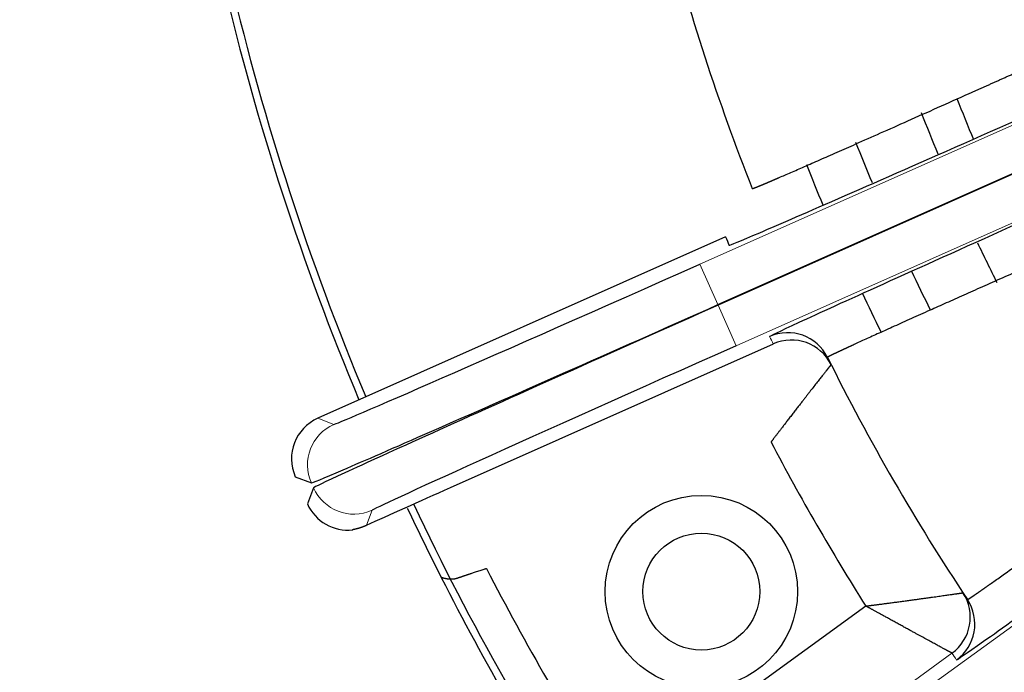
# Model space of a CAD drawing. Header units: inches. Extents: x 0 to 29700, y -16 to 21000.
# Tile 175 of 256: x 14729 to 14795, y 8494 to 8538. Entities that reach past the tile are written whole.
import ezdxf

# ---------------------------------------------------------------- set-up
doc = ezdxf.new("R2010")
doc.units = ezdxf.units.IN
doc.layers.add('254', color=7, linetype='Continuous', true_color=0xffffff)

msp = doc.modelspace()

# ---------------------------------------------------------------- linework, layer by layer
at = {"layer": '254', "color": 110, "linetype": 'Continuous', "lineweight": 13}
for p, q in [((14835.385, 8548.44), (14774.625, 8521.388)), ((14790.299, 8492.978), (14860.287, 8543.827)), ((14837.84, 8542.926), (14777.08, 8515.874)), ((14774.625, 8521.388), (14775.845, 8518.648)), ((14777.08, 8515.874), (14775.86, 8518.615)), ((14749.893, 8510.555), (14748.812, 8510.971)), ((14752.095, 8503.738), (14752.481, 8504.744)), ((14772.338, 8481.052), (14791.656, 8495.088))]:
    msp.add_line(p, q, dxfattribs=at)
at = {"layer": '254', "color": 2, "linetype": 'Continuous', "lineweight": 25}
for p, q in [((14775.845, 8518.648), (14836.605, 8545.7)), ((14836.62, 8545.667), (14775.86, 8518.615)), ((14776.365, 8523.238), (14748.812, 8510.971)), ((14757.772, 8506.282), (14779.586, 8515.994)), ((14779.586, 8515.994), (14779.586, 8515.994)), ((14747.291, 8507.01), (14748.373, 8506.595)), ((14748.52, 8506.264), (14748.105, 8505.183)), ((14751.169, 8503.42), (14751.171, 8503.443)), ((14785.832, 8498.272), (14768.812, 8485.906)), ((14791.656, 8495.088), (14791.656, 8495.088))]:
    msp.add_line(p, q, dxfattribs=at)
for radius in [6.5, 3.95]:
    msp.add_circle((14774.723, 8499.249), radius, dxfattribs=at)
for radius, start, end in [(730.774, 90, 270), (725, 33.104531, 270), (720, 90, 270), (718, 32.664375, 270), (320, 90, 200.1825), (270, 117.44586, 201.85109), (150, 194.38605, 201.61395), (180, 193.26938, 202.725), (179.5, 193.275, 202.71937), (134.907, 201.36937, 202.64625), (137.5, 201.375, 202.62938), (142.354, 201.47625, 202.66313), (146, 201.54938, 202.7025), (137.5, 205.36875, 206.6175), (142.354, 205.27875, 206.46563), (146, 205.26188, 206.415), (150, 206.38605, 213.61395), (156, 207.6486, 212.3514), (180, 205.27875, 206.93812), (179.5, 205.2675, 213.77813), (177, 207.21523, 212.78477), (180, 206.94128, 213.05872)]:
    msp.add_arc((14917.618, 8581.749), radius, start, end, dxfattribs=at)
for centre, major_axis, ratio, start_param, end_param in [((14918.788, 8578.989), (-56.034, 142.341), 0.999824, 1.568875, 1.572999), ((14774.558, 8521.538), (24.666, 10.982), 0.006061, 3.147653, 4.712389), ((14780.557, 8513.753), (-2.687, -1.333), 0.999982, 3.141593, 4.670745), ((14780.806, 8513.254), (2.683, 1.343), 0.999982, 6.283184, 7.80869), ((14777.147, 8515.725), (24.666, 10.982), 0.006061, 1.570796, 3.135532), ((14750.032, 8508.23), (-2.801, 1.075), 0.999963, 5.497806, 7.068565), ((14750.846, 8506.403), (1.075, 2.801), 0.999963, 2.356213, 3.616019), ((14789.893, 8497.515), (-2.504, -1.652), 0.999982, 1.616087, 3.141594), ((14790.201, 8497.049), (2.498, 1.661), 0.999982, 4.754033, 6.283185)]:
    msp.add_ellipse(centre, major_axis=major_axis, ratio=ratio, start_param=start_param, end_param=end_param, dxfattribs=at)
at = {"layer": '254', "color": 110, "linetype": 'Continuous', "lineweight": 13}
for centre, major_axis, ratio, start_param, end_param in [((14916.464, 8584.523), (137.01, 68.265), 0.999757, 3.139872, 3.143519), ((14751.114, 8507.815), (-1.075, -2.801), 0.999963, 3.927009, 5.497769), ((14751.261, 8507.484), (2.801, -1.075), 0.999963, 3.927009, 5.497769), ((14919.33, 8579.289), (-84.44, 127.553), 0.999802, 1.569058, 1.572706)]:
    msp.add_ellipse(centre, major_axis=major_axis, ratio=ratio, start_param=start_param, end_param=end_param, dxfattribs=at)
at = {"layer": '254', "color": 2, "linetype": 'Continuous', "lineweight": 25}
for points, knots in [([(14778.165, 8526.496), (14778.165, 8526.496), (14778.165, 8526.496), (14778.166, 8526.496), (14778.166, 8526.495), (14778.167, 8526.495), (14778.168, 8526.495), (14778.169, 8526.495), (14778.171, 8526.496), (14778.173, 8526.496), (14778.175, 8526.496), (14778.177, 8526.496), (14778.179, 8526.497), (14778.182, 8526.498), (14778.184, 8526.498), (14778.187, 8526.499), (14778.191, 8526.5), (14778.194, 8526.501), (14778.198, 8526.502), (14778.201, 8526.503), (14778.205, 8526.504), (14778.21, 8526.506), (14778.214, 8526.507), (14778.219, 8526.509), (14778.224, 8526.51), (14778.229, 8526.512), (14778.234, 8526.514), (14778.24, 8526.516), (14778.245, 8526.518), (14778.251, 8526.52), (14778.257, 8526.522), (14778.264, 8526.525), (14778.27, 8526.527), (14778.277, 8526.529), (14778.284, 8526.532), (14778.291, 8526.535), (14778.298, 8526.537), (14778.306, 8526.54), (14778.314, 8526.543), (14778.322, 8526.546), (14778.33, 8526.549), (14778.338, 8526.553), (14778.347, 8526.556), (14778.356, 8526.559), (14778.365, 8526.563), (14778.374, 8526.567), (14778.384, 8526.57), (14778.394, 8526.574), (14778.403, 8526.578), (14778.414, 8526.582), (14778.424, 8526.586), (14778.434, 8526.59), (14778.445, 8526.595), (14778.456, 8526.599), (14778.467, 8526.603), (14778.479, 8526.608), (14778.49, 8526.613), (14778.502, 8526.617), (14778.514, 8526.622), (14778.526, 8526.627), (14778.539, 8526.632), (14778.551, 8526.637), (14778.564, 8526.643), (14778.577, 8526.648), (14778.59, 8526.653), (14778.604, 8526.659), (14778.617, 8526.664), (14778.631, 8526.67), (14778.645, 8526.676), (14778.66, 8526.682), (14778.674, 8526.688), (14778.689, 8526.694), (14778.704, 8526.7), (14778.719, 8526.706), (14778.734, 8526.713), (14778.75, 8526.719), (14778.765, 8526.726), (14778.781, 8526.732), (14778.797, 8526.739), (14778.814, 8526.746), (14778.83, 8526.753), (14778.847, 8526.76), (14778.864, 8526.767), (14778.881, 8526.774), (14778.899, 8526.781), (14778.916, 8526.789), (14778.934, 8526.796), (14778.952, 8526.804), (14778.97, 8526.811), (14778.988, 8526.819), (14779.007, 8526.827), (14779.026, 8526.835), (14779.045, 8526.843), (14779.064, 8526.851), (14779.083, 8526.859), (14779.103, 8526.867), (14779.123, 8526.875), (14779.143, 8526.884), (14779.163, 8526.892), (14779.183, 8526.901), (14779.204, 8526.91), (14779.224, 8526.919), (14779.245, 8526.928), (14779.267, 8526.936), (14779.288, 8526.946), (14779.309, 8526.955), (14779.331, 8526.964), (14779.353, 8526.973), (14779.375, 8526.983), (14779.398, 8526.992), (14779.42, 8527.002), (14779.443, 8527.012), (14779.466, 8527.021), (14779.489, 8527.031), (14779.512, 8527.041), (14779.535, 8527.051), (14779.559, 8527.061), (14779.583, 8527.071), (14779.607, 8527.082), (14779.631, 8527.092), (14779.656, 8527.103), (14779.68, 8527.113), (14779.705, 8527.124), (14779.73, 8527.135), (14779.755, 8527.145), (14779.781, 8527.156), (14779.806, 8527.167), (14779.832, 8527.178), (14779.858, 8527.189), (14779.884, 8527.201), (14779.91, 8527.212), (14779.937, 8527.223), (14779.963, 8527.235), (14780.219, 8527.345), (14780.752, 8527.576), (14781.668, 8527.975), (14782.713, 8528.433), (14783.877, 8528.945), (14785.238, 8529.545), (14786.827, 8530.25), (14788.673, 8531.07), (14790.676, 8531.964), (14792.128, 8532.613), (14792.921, 8532.968), (14793.02, 8533.012), (14793.119, 8533.056), (14793.219, 8533.101), (14793.319, 8533.146), (14793.421, 8533.192), (14793.523, 8533.237), (14793.626, 8533.284), (14793.729, 8533.33), (14793.833, 8533.377), (14793.938, 8533.424), (14794.044, 8533.471), (14794.15, 8533.519), (14794.258, 8533.567), (14794.365, 8533.615), (14794.474, 8533.664), (14794.583, 8533.713), (14794.693, 8533.763), (14794.804, 8533.812), (14794.916, 8533.862), (14795.028, 8533.913), (14795.14, 8533.963), (14795.254, 8534.014), (14795.368, 8534.066), (14795.483, 8534.117), (14795.599, 8534.169), (14795.715, 8534.221), (14795.832, 8534.274), (14795.949, 8534.327), (14796.067, 8534.38), (14796.186, 8534.433), (14796.306, 8534.487), (14796.426, 8534.541), (14796.547, 8534.595), (14796.668, 8534.65), (14796.79, 8534.705), (14796.913, 8534.76), (14797.036, 8534.816), (14797.16, 8534.871), (14797.285, 8534.927), (14797.41, 8534.984), (14797.535, 8535.04), (14797.662, 8535.097), (14797.789, 8535.154), (14797.916, 8535.211), (14798.044, 8535.269), (14798.172, 8535.327), (14798.301, 8535.385), (14798.431, 8535.443), (14798.561, 8535.502), (14798.692, 8535.561), (14798.823, 8535.62), (14798.955, 8535.679), (14799.087, 8535.739), (14799.219, 8535.798), (14799.352, 8535.858), (14799.486, 8535.919), (14799.62, 8535.979), (14799.755, 8536.04), (14799.89, 8536.1), (14800.025, 8536.162), (14800.161, 8536.223), (14800.297, 8536.284), (14800.434, 8536.346), (14800.571, 8536.408), (14800.708, 8536.47), (14800.846, 8536.532), (14800.984, 8536.594), (14801.122, 8536.657), (14801.261, 8536.719), (14801.4, 8536.782), (14801.54, 8536.845), (14801.68, 8536.909), (14801.82, 8536.972), (14801.913, 8537.014), (14801.96, 8537.035)], [0, 0, 0, 0, 0.001875, 0.00375, 0.005626, 0.007503, 0.009381, 0.011259, 0.013137, 0.015017, 0.016897, 0.018777, 0.020659, 0.02254, 0.024423, 0.026306, 0.028189, 0.030073, 0.031958, 0.033843, 0.035728, 0.037614, 0.039501, 0.041388, 0.043275, 0.045163, 0.047052, 0.048941, 0.05083, 0.05272, 0.05461, 0.056501, 0.058392, 0.060283, 0.062175, 0.064067, 0.065959, 0.067852, 0.069745, 0.071639, 0.073532, 0.075426, 0.077321, 0.079215, 0.08111, 0.083005, 0.084901, 0.086796, 0.088692, 0.090588, 0.092485, 0.094381, 0.096278, 0.098174, 0.100071, 0.101969, 0.103866, 0.105763, 0.107661, 0.109558, 0.111456, 0.113354, 0.115252, 0.11715, 0.119048, 0.120946, 0.122844, 0.124742, 0.12664, 0.128538, 0.130436, 0.132335, 0.134233, 0.136131, 0.138029, 0.139927, 0.141824, 0.143722, 0.14562, 0.147517, 0.149415, 0.151312, 0.153209, 0.155106, 0.157003, 0.1589, 0.160796, 0.162693, 0.164589, 0.166485, 0.16838, 0.170276, 0.172171, 0.174066, 0.175961, 0.177855, 0.179749, 0.181643, 0.183537, 0.18543, 0.187323, 0.189215, 0.191107, 0.192999, 0.194891, 0.196782, 0.198672, 0.200563, 0.202453, 0.204342, 0.206231, 0.208119, 0.210007, 0.211895, 0.213782, 0.215669, 0.217555, 0.219441, 0.221326, 0.22321, 0.225094, 0.226978, 0.228861, 0.230743, 0.232625, 0.234506, 0.236386, 0.238266, 0.240146, 0.242024, 0.243902, 0.24578, 0.247656, 0.249533, 0.299387, 0.349523, 0.399784, 0.450008, 0.500039, 0.560395, 0.622109, 0.684862, 0.748307, 0.75114, 0.753989, 0.756855, 0.759737, 0.762635, 0.76555, 0.76848, 0.771427, 0.77439, 0.777368, 0.780363, 0.783373, 0.786399, 0.78944, 0.792497, 0.795569, 0.798656, 0.801759, 0.804877, 0.808009, 0.811157, 0.814319, 0.817496, 0.820687, 0.823893, 0.827114, 0.830348, 0.833597, 0.83686, 0.840136, 0.843427, 0.846731, 0.850049, 0.85338, 0.856725, 0.860083, 0.863454, 0.866838, 0.870235, 0.873645, 0.877067, 0.880502, 0.883949, 0.887409, 0.890881, 0.894364, 0.89786, 0.901367, 0.904886, 0.908417, 0.911959, 0.915512, 0.919076, 0.922651, 0.926237, 0.929833, 0.93344, 0.937057, 0.940685, 0.944323, 0.94797, 0.951628, 0.955295, 0.958972, 0.962658, 0.966353, 0.970057, 0.973771, 0.977493, 0.981223, 0.984962, 0.98871, 0.992465, 0.996229, 1, 1, 1, 1]), ([(14803.18, 8534.295), (14799.68, 8532.736), (14796.244, 8531.211), (14789.818, 8528.37), (14786.873, 8527.073), (14781.967, 8524.924), (14779.982, 8524.062), (14777.317, 8522.921), (14776.604, 8522.629), (14776.596, 8522.651)], [0, 0, 0, 0, 0.25, 0.25, 0.5, 0.5, 0.75, 0.75, 1, 1, 1, 1]), ([(14779.337, 8516.494), (14779.327, 8516.515), (14780.006, 8516.842), (14782.648, 8518.065), (14784.609, 8518.959), (14789.484, 8521.166), (14792.435, 8522.494), (14798.802, 8525.348), (14802.279, 8526.901), (14805.779, 8528.459)], [0, 0, 0, 0, 0.25, 0.25, 0.5, 0.5, 0.75, 0.75, 1, 1, 1, 1]), ([(14806.999, 8525.718), (14806.975, 8525.708), (14806.927, 8525.687), (14806.856, 8525.656), (14806.785, 8525.625), (14806.714, 8525.593), (14806.642, 8525.562), (14806.571, 8525.531), (14806.5, 8525.5), (14806.43, 8525.469), (14806.359, 8525.438), (14806.288, 8525.407), (14806.218, 8525.376), (14806.147, 8525.345), (14806.077, 8525.314), (14806.006, 8525.283), (14805.936, 8525.252), (14805.866, 8525.221), (14805.796, 8525.19), (14805.726, 8525.16), (14805.656, 8525.129), (14805.586, 8525.098), (14805.516, 8525.068), (14805.447, 8525.037), (14805.377, 8525.007), (14805.308, 8524.976), (14805.239, 8524.946), (14805.169, 8524.915), (14805.1, 8524.885), (14805.031, 8524.855), (14804.962, 8524.824), (14804.894, 8524.794), (14804.825, 8524.764), (14804.756, 8524.734), (14804.688, 8524.704), (14804.62, 8524.674), (14804.551, 8524.644), (14804.483, 8524.614), (14804.415, 8524.584), (14804.348, 8524.554), (14804.28, 8524.524), (14804.212, 8524.495), (14804.145, 8524.465), (14804.077, 8524.435), (14804.01, 8524.406), (14803.943, 8524.376), (14803.876, 8524.347), (14803.809, 8524.317), (14803.742, 8524.288), (14803.676, 8524.258), (14803.609, 8524.229), (14803.543, 8524.2), (14803.477, 8524.171), (14803.411, 8524.142), (14803.345, 8524.113), (14803.279, 8524.084), (14803.213, 8524.055), (14803.148, 8524.026), (14803.082, 8523.997), (14803.017, 8523.968), (14802.952, 8523.94), (14802.887, 8523.911), (14802.822, 8523.882), (14802.757, 8523.854), (14802.693, 8523.825), (14802.628, 8523.797), (14802.564, 8523.769), (14802.5, 8523.741), (14802.436, 8523.712), (14802.372, 8523.684), (14802.308, 8523.656), (14802.245, 8523.628), (14802.181, 8523.6), (14802.118, 8523.572), (14802.055, 8523.545), (14801.992, 8523.517), (14801.929, 8523.489), (14801.867, 8523.462), (14801.804, 8523.434), (14801.742, 8523.406), (14801.68, 8523.379), (14801.618, 8523.352), (14801.556, 8523.324), (14801.494, 8523.297), (14801.432, 8523.27), (14801.371, 8523.243), (14801.31, 8523.216), (14801.249, 8523.189), (14801.188, 8523.162), (14801.127, 8523.136), (14801.067, 8523.109), (14801.006, 8523.082), (14800.946, 8523.056), (14800.886, 8523.029), (14800.826, 8523.003), (14800.766, 8522.976), (14800.707, 8522.95), (14800.647, 8522.924), (14800.588, 8522.898), (14800.529, 8522.872), (14800.47, 8522.846), (14800.412, 8522.82), (14800.353, 8522.794), (14800.295, 8522.768), (14800.237, 8522.743), (14800.179, 8522.717), (14800.121, 8522.691), (14800.063, 8522.666), (14800.006, 8522.641), (14799.948, 8522.615), (14799.891, 8522.59), (14799.834, 8522.565), (14799.777, 8522.54), (14799.721, 8522.515), (14799.664, 8522.49), (14799.608, 8522.465), (14799.552, 8522.44), (14799.496, 8522.416), (14799.44, 8522.391), (14799.385, 8522.366), (14799.33, 8522.342), (14799.274, 8522.318), (14799.219, 8522.293), (14799.165, 8522.269), (14799.11, 8522.245), (14799.056, 8522.221), (14799.001, 8522.197), (14798.947, 8522.173), (14798.893, 8522.149), (14798.84, 8522.125), (14798.786, 8522.102), (14798.733, 8522.078), (14798.68, 8522.055), (14798.627, 8522.031), (14798.574, 8522.008), (14798.521, 8521.985), (14798.469, 8521.962), (14798.417, 8521.938), (14798.365, 8521.915), (14798.313, 8521.893), (14798.261, 8521.87), (14798.21, 8521.847), (14798.158, 8521.824), (14798.107, 8521.802), (14798.057, 8521.779), (14798.006, 8521.757), (14797.955, 8521.734), (14797.428, 8521.501), (14796.441, 8521.063), (14795.04, 8520.442), (14793.706, 8519.848), (14792.446, 8519.287), (14791.265, 8518.76), (14790.075, 8518.227), (14788.892, 8517.697), (14787.741, 8517.178), (14786.709, 8516.711), (14785.805, 8516.3), (14785.269, 8516.055), (14785, 8515.932), (14784.947, 8515.907), (14784.895, 8515.883), (14784.844, 8515.86), (14784.793, 8515.836), (14784.743, 8515.813), (14784.694, 8515.791), (14784.646, 8515.768), (14784.598, 8515.746), (14784.552, 8515.725), (14784.505, 8515.703), (14784.46, 8515.682), (14784.416, 8515.661), (14784.372, 8515.641), (14784.329, 8515.621), (14784.287, 8515.601), (14784.246, 8515.582), (14784.205, 8515.563), (14784.165, 8515.545), (14784.126, 8515.526), (14784.088, 8515.508), (14784.051, 8515.491), (14784.015, 8515.474), (14783.979, 8515.457), (14783.944, 8515.441), (14783.91, 8515.424), (14783.877, 8515.409), (14783.844, 8515.393), (14783.813, 8515.378), (14783.782, 8515.364), (14783.752, 8515.349), (14783.723, 8515.336), (14783.695, 8515.322), (14783.668, 8515.309), (14783.641, 8515.296), (14783.616, 8515.284), (14783.591, 8515.272), (14783.567, 8515.26), (14783.544, 8515.249), (14783.522, 8515.238), (14783.5, 8515.227), (14783.48, 8515.217), (14783.46, 8515.207), (14783.441, 8515.198), (14783.423, 8515.189), (14783.406, 8515.18), (14783.39, 8515.172), (14783.375, 8515.164), (14783.36, 8515.157), (14783.346, 8515.149), (14783.334, 8515.143), (14783.322, 8515.136), (14783.311, 8515.13), (14783.3, 8515.125), (14783.291, 8515.119), (14783.282, 8515.115), (14783.275, 8515.11), (14783.268, 8515.106), (14783.262, 8515.102), (14783.257, 8515.099), (14783.253, 8515.096), (14783.249, 8515.093), (14783.247, 8515.091), (14783.245, 8515.089), (14783.244, 8515.088), (14783.244, 8515.087), (14783.245, 8515.087)], [0, 0, 0, 0, 0.001908, 0.003814, 0.005718, 0.007621, 0.009521, 0.011419, 0.013316, 0.01521, 0.017103, 0.018993, 0.020881, 0.022767, 0.024651, 0.026533, 0.028413, 0.030291, 0.032166, 0.034039, 0.03591, 0.037779, 0.039646, 0.04151, 0.043372, 0.045232, 0.047089, 0.048944, 0.050797, 0.052647, 0.054495, 0.05634, 0.058183, 0.060023, 0.061861, 0.063697, 0.06553, 0.06736, 0.069188, 0.071013, 0.072836, 0.074656, 0.076474, 0.078288, 0.080101, 0.08191, 0.083717, 0.085521, 0.087322, 0.089121, 0.090917, 0.09271, 0.0945, 0.096287, 0.098072, 0.099854, 0.101633, 0.103409, 0.105182, 0.106952, 0.108719, 0.110483, 0.112245, 0.114003, 0.115758, 0.117511, 0.11926, 0.121006, 0.122749, 0.124489, 0.126226, 0.12796, 0.129691, 0.131418, 0.133143, 0.134864, 0.136582, 0.138297, 0.140008, 0.141717, 0.143422, 0.145124, 0.146822, 0.148517, 0.150209, 0.151898, 0.153583, 0.155265, 0.156944, 0.158619, 0.16029, 0.161959, 0.163624, 0.165285, 0.166943, 0.168597, 0.170248, 0.171896, 0.17354, 0.17518, 0.176817, 0.178451, 0.18008, 0.181707, 0.183329, 0.184948, 0.186564, 0.188175, 0.189783, 0.191388, 0.192989, 0.194586, 0.196179, 0.197769, 0.199355, 0.200937, 0.202515, 0.20409, 0.205661, 0.207228, 0.208791, 0.210351, 0.211906, 0.213458, 0.215006, 0.21655, 0.21809, 0.219627, 0.221159, 0.222688, 0.224212, 0.225733, 0.22725, 0.228763, 0.230272, 0.231776, 0.233277, 0.234774, 0.236267, 0.237756, 0.239241, 0.240722, 0.242199, 0.243671, 0.24514, 0.246605, 0.248065, 0.249522, 0.292391, 0.334956, 0.377104, 0.41873, 0.459734, 0.500024, 0.549798, 0.599666, 0.649476, 0.699073, 0.74831, 0.75208, 0.755854, 0.759631, 0.763411, 0.767194, 0.77098, 0.774768, 0.778559, 0.782353, 0.786149, 0.789948, 0.793749, 0.797553, 0.801358, 0.805166, 0.808975, 0.812787, 0.8166, 0.820415, 0.824231, 0.82805, 0.831869, 0.83569, 0.839512, 0.843336, 0.84716, 0.850985, 0.854812, 0.858639, 0.862467, 0.866295, 0.870124, 0.873954, 0.877784, 0.881614, 0.885444, 0.889275, 0.893105, 0.896936, 0.900766, 0.904596, 0.908425, 0.912255, 0.916083, 0.919911, 0.923738, 0.927565, 0.931391, 0.935215, 0.939039, 0.942861, 0.946682, 0.950502, 0.954321, 0.958138, 0.961953, 0.965767, 0.969578, 0.973388, 0.977197, 0.981003, 0.984807, 0.988609, 0.992408, 0.996205, 1, 1, 1, 1]), ([(14748.373, 8506.595), (14748.403, 8506.585), (14749.88, 8507.195), (14753.965, 8508.975), (14759.045, 8511.204), (14765.124, 8513.884), (14772.271, 8517.056), (14775.845, 8518.648)], [0, 0, 0, 0, 0.25, 0.5, 0.5, 0.75, 1, 1, 1, 1]), ([(14775.86, 8518.615), (14772.286, 8517.023), (14765.146, 8513.835), (14759.086, 8511.111), (14754.031, 8508.827), (14749.975, 8506.982), (14748.533, 8506.293), (14748.52, 8506.264)], [0, 0, 0, 0, 0.25, 0.5, 0.5, 0.75, 1, 1, 1, 1]), ([(14783.489, 8514.597), (14783.487, 8514.595), (14783.486, 8514.593), (14783.485, 8514.592), (14783.484, 8514.591), (14783.483, 8514.589), (14783.481, 8514.587), (14783.48, 8514.585), (14783.478, 8514.583), (14783.476, 8514.581), (14783.474, 8514.578), (14783.472, 8514.575), (14783.47, 8514.572), (14783.468, 8514.569), (14783.465, 8514.566), (14783.462, 8514.562), (14783.459, 8514.558), (14783.456, 8514.554), (14783.453, 8514.55), (14783.45, 8514.546), (14783.446, 8514.541), (14783.442, 8514.536), (14783.439, 8514.531), (14783.435, 8514.526), (14783.43, 8514.521), (14783.426, 8514.515), (14783.422, 8514.509), (14783.417, 8514.503), (14783.412, 8514.497), (14783.407, 8514.491), (14783.402, 8514.484), (14783.397, 8514.477), (14783.391, 8514.47), (14783.386, 8514.463), (14783.38, 8514.455), (14783.374, 8514.448), (14783.368, 8514.44), (14783.361, 8514.432), (14783.355, 8514.424), (14783.348, 8514.415), (14783.342, 8514.407), (14783.335, 8514.398), (14783.328, 8514.389), (14783.32, 8514.38), (14783.313, 8514.37), (14783.305, 8514.36), (14783.298, 8514.351), (14783.29, 8514.341), (14783.282, 8514.33), (14783.273, 8514.32), (14783.265, 8514.309), (14783.256, 8514.298), (14783.248, 8514.287), (14783.239, 8514.276), (14783.23, 8514.264), (14783.221, 8514.253), (14783.211, 8514.241), (14783.202, 8514.229), (14783.192, 8514.216), (14783.182, 8514.204), (14783.172, 8514.191), (14783.162, 8514.178), (14783.152, 8514.165), (14783.103, 8514.104), (14783.007, 8513.981), (14782.846, 8513.777), (14782.659, 8513.539), (14782.446, 8513.269), (14782.258, 8513.029), (14782.104, 8512.832), (14781.992, 8512.687), (14781.869, 8512.528), (14781.735, 8512.355), (14781.59, 8512.168), (14781.435, 8511.968), (14781.268, 8511.752), (14781.09, 8511.523), (14780.935, 8511.322), (14780.808, 8511.157), (14780.712, 8511.034), (14780.62, 8510.914), (14780.53, 8510.799), (14780.444, 8510.687), (14780.361, 8510.58), (14780.281, 8510.476), (14780.205, 8510.377), (14780.132, 8510.282), (14780.062, 8510.191), (14779.996, 8510.104), (14779.933, 8510.022), (14779.874, 8509.944), (14779.817, 8509.87), (14779.765, 8509.8), (14779.715, 8509.734), (14779.669, 8509.673), (14779.625, 8509.616), (14779.586, 8509.563), (14779.549, 8509.514), (14779.515, 8509.469), (14779.484, 8509.428), (14779.457, 8509.392), (14779.439, 8509.369), (14779.431, 8509.358)], [0, 0, 0, 0, 0.018099, 0.021738, 0.025382, 0.029032, 0.032689, 0.036351, 0.04002, 0.043694, 0.047374, 0.051061, 0.054753, 0.058451, 0.062154, 0.065864, 0.069579, 0.0733, 0.077027, 0.080759, 0.084498, 0.088241, 0.09199, 0.095745, 0.099505, 0.103271, 0.107042, 0.110818, 0.1146, 0.118387, 0.122179, 0.125977, 0.12978, 0.133588, 0.137401, 0.141219, 0.145042, 0.14887, 0.152703, 0.156541, 0.160383, 0.164231, 0.168083, 0.17194, 0.175801, 0.179668, 0.183539, 0.187414, 0.191294, 0.195178, 0.199066, 0.202959, 0.206857, 0.210758, 0.214664, 0.218573, 0.222487, 0.226405, 0.230327, 0.234253, 0.238183, 0.242116, 0.246053, 0.249994, 0.296885, 0.345416, 0.395521, 0.447113, 0.500084, 0.522024, 0.54548, 0.570436, 0.596871, 0.624756, 0.654058, 0.684734, 0.716736, 0.750008, 0.767176, 0.783718, 0.799638, 0.814941, 0.829631, 0.843714, 0.857196, 0.870082, 0.882378, 0.894091, 0.905227, 0.915791, 0.92579, 0.935229, 0.944115, 0.952452, 0.960247, 0.967504, 0.974227, 0.980423, 0.986094, 0.991245, 0.995879, 1, 1, 1, 1]), ([(14792.7, 8498.71), (14792.7, 8498.71), (14792.701, 8498.709), (14792.701, 8498.709), (14792.702, 8498.709), (14792.702, 8498.709), (14792.703, 8498.71), (14792.705, 8498.71), (14792.706, 8498.71), (14792.708, 8498.711), (14792.71, 8498.712), (14792.712, 8498.713), (14792.714, 8498.714), (14792.716, 8498.715), (14792.719, 8498.716), (14792.722, 8498.717), (14792.725, 8498.719), (14792.728, 8498.721), (14792.731, 8498.722), (14792.735, 8498.724), (14792.738, 8498.726), (14792.742, 8498.729), (14792.746, 8498.731), (14792.75, 8498.733), (14792.755, 8498.736), (14792.76, 8498.739), (14792.764, 8498.742), (14792.769, 8498.745), (14792.775, 8498.748), (14792.78, 8498.751), (14792.786, 8498.755), (14792.791, 8498.758), (14792.797, 8498.762), (14792.803, 8498.766), (14792.81, 8498.77), (14792.816, 8498.774), (14792.823, 8498.778), (14792.83, 8498.783), (14792.837, 8498.787), (14792.844, 8498.792), (14792.851, 8498.797), (14792.859, 8498.802), (14792.867, 8498.807), (14792.875, 8498.812), (14792.883, 8498.817), (14792.891, 8498.823), (14792.9, 8498.828), (14792.909, 8498.834), (14792.917, 8498.84), (14792.927, 8498.846), (14792.936, 8498.852), (14792.945, 8498.859), (14792.955, 8498.865), (14792.965, 8498.872), (14792.975, 8498.878), (14792.985, 8498.885), (14792.995, 8498.892), (14793.006, 8498.899), (14793.017, 8498.907), (14793.028, 8498.914), (14793.039, 8498.921), (14793.05, 8498.929), (14793.062, 8498.937), (14793.073, 8498.945), (14793.085, 8498.953), (14793.097, 8498.961), (14793.109, 8498.969), (14793.122, 8498.978), (14793.134, 8498.986), (14793.147, 8498.995), (14793.16, 8499.004), (14793.173, 8499.013), (14793.187, 8499.022), (14793.2, 8499.031), (14793.214, 8499.041), (14793.228, 8499.05), (14793.242, 8499.06), (14793.256, 8499.07), (14793.27, 8499.08), (14793.285, 8499.09), (14793.3, 8499.1), (14793.315, 8499.11), (14793.33, 8499.121), (14793.345, 8499.131), (14793.361, 8499.142), (14793.376, 8499.153), (14793.392, 8499.164), (14793.408, 8499.175), (14793.424, 8499.186), (14793.441, 8499.198), (14793.457, 8499.209), (14793.474, 8499.221), (14793.491, 8499.233), (14793.508, 8499.244), (14793.525, 8499.256), (14793.542, 8499.269), (14793.56, 8499.281), (14793.578, 8499.293), (14793.596, 8499.306), (14793.614, 8499.318), (14793.632, 8499.331), (14793.651, 8499.344), (14793.669, 8499.357), (14793.688, 8499.37), (14793.707, 8499.384), (14793.726, 8499.397), (14793.745, 8499.41), (14793.765, 8499.424), (14793.784, 8499.438), (14793.804, 8499.452), (14793.824, 8499.466), (14793.844, 8499.48), (14793.865, 8499.494), (14793.885, 8499.509), (14793.906, 8499.523), (14793.927, 8499.538), (14793.948, 8499.553), (14793.969, 8499.568), (14793.99, 8499.583), (14794.012, 8499.598), (14794.033, 8499.613), (14794.055, 8499.628), (14794.077, 8499.644), (14794.099, 8499.659), (14794.121, 8499.675), (14794.144, 8499.691), (14794.166, 8499.707), (14794.189, 8499.723), (14794.212, 8499.739), (14794.235, 8499.756), (14794.258, 8499.772), (14794.282, 8499.789), (14794.305, 8499.805), (14794.531, 8499.965), (14795.003, 8500.301), (14795.815, 8500.881), (14796.741, 8501.545), (14797.774, 8502.289), (14798.981, 8503.161), (14800.39, 8504.181), (14802.025, 8505.368), (14803.801, 8506.659), (14805.087, 8507.597), (14805.791, 8508.111), (14805.879, 8508.175), (14805.967, 8508.24), (14806.057, 8508.305), (14806.147, 8508.37), (14806.237, 8508.436), (14806.328, 8508.503), (14806.42, 8508.57), (14806.512, 8508.637), (14806.605, 8508.705), (14806.699, 8508.774), (14806.793, 8508.842), (14806.888, 8508.912), (14806.983, 8508.981), (14807.079, 8509.052), (14807.176, 8509.122), (14807.273, 8509.193), (14807.371, 8509.265), (14807.469, 8509.337), (14807.568, 8509.409), (14807.668, 8509.482), (14807.768, 8509.555), (14807.869, 8509.629), (14807.97, 8509.703), (14808.072, 8509.778), (14808.175, 8509.853), (14808.278, 8509.928), (14808.381, 8510.004), (14808.486, 8510.08), (14808.59, 8510.157), (14808.696, 8510.234), (14808.802, 8510.312), (14808.908, 8510.389), (14809.015, 8510.468), (14809.122, 8510.546), (14809.23, 8510.625), (14809.339, 8510.705), (14809.448, 8510.785), (14809.557, 8510.865), (14809.668, 8510.946), (14809.778, 8511.027), (14809.889, 8511.108), (14810.001, 8511.19), (14810.113, 8511.272), (14810.225, 8511.354), (14810.338, 8511.437), (14810.451, 8511.52), (14810.565, 8511.603), (14810.68, 8511.687), (14810.794, 8511.771), (14810.91, 8511.856), (14811.025, 8511.94), (14811.141, 8512.026), (14811.258, 8512.111), (14811.375, 8512.197), (14811.492, 8512.283), (14811.609, 8512.369), (14811.727, 8512.455), (14811.846, 8512.542), (14811.965, 8512.629), (14812.084, 8512.717), (14812.203, 8512.805), (14812.323, 8512.892), (14812.443, 8512.981), (14812.564, 8513.069), (14812.684, 8513.158), (14812.805, 8513.247), (14812.927, 8513.336), (14813.048, 8513.425), (14813.17, 8513.515), (14813.293, 8513.605), (14813.415, 8513.695), (14813.538, 8513.785), (14813.661, 8513.875), (14813.743, 8513.936), (14813.784, 8513.966)], [0, 0, 0, 0, 0.001882, 0.003765, 0.005648, 0.007532, 0.009417, 0.011302, 0.013187, 0.015073, 0.01696, 0.018847, 0.020735, 0.022623, 0.024511, 0.0264, 0.02829, 0.03018, 0.03207, 0.033961, 0.035852, 0.037743, 0.039635, 0.041528, 0.04342, 0.045313, 0.047207, 0.0491, 0.050994, 0.052889, 0.054783, 0.056678, 0.058573, 0.060469, 0.062364, 0.06426, 0.066157, 0.068053, 0.06995, 0.071846, 0.073743, 0.075641, 0.077538, 0.079436, 0.081333, 0.083231, 0.085129, 0.087027, 0.088925, 0.090824, 0.092722, 0.09462, 0.096519, 0.098417, 0.100316, 0.102215, 0.104113, 0.106012, 0.10791, 0.109809, 0.111708, 0.113606, 0.115505, 0.117403, 0.119301, 0.1212, 0.123098, 0.124996, 0.126894, 0.128792, 0.130689, 0.132587, 0.134484, 0.136381, 0.138278, 0.140175, 0.142072, 0.143968, 0.145865, 0.14776, 0.149656, 0.151552, 0.153447, 0.155342, 0.157236, 0.159131, 0.161025, 0.162918, 0.164812, 0.166705, 0.168597, 0.170489, 0.172381, 0.174273, 0.176164, 0.178054, 0.179945, 0.181834, 0.183724, 0.185613, 0.187501, 0.189389, 0.191277, 0.193163, 0.19505, 0.196936, 0.198821, 0.200706, 0.20259, 0.204474, 0.206357, 0.20824, 0.210122, 0.212003, 0.213884, 0.215764, 0.217643, 0.219522, 0.2214, 0.223278, 0.225155, 0.227031, 0.228906, 0.230781, 0.232655, 0.234528, 0.2364, 0.238272, 0.240143, 0.242013, 0.243882, 0.245751, 0.247619, 0.249486, 0.299149, 0.349187, 0.399445, 0.449767, 0.499993, 0.560323, 0.622046, 0.684844, 0.748369, 0.751231, 0.754109, 0.757002, 0.759911, 0.762836, 0.765775, 0.76873, 0.771701, 0.774686, 0.777686, 0.780701, 0.783732, 0.786776, 0.789836, 0.79291, 0.795999, 0.799102, 0.802219, 0.805351, 0.808497, 0.811656, 0.81483, 0.818018, 0.821219, 0.824434, 0.827662, 0.830904, 0.834159, 0.837428, 0.840709, 0.844004, 0.847311, 0.850631, 0.853964, 0.857309, 0.860667, 0.864037, 0.86742, 0.870814, 0.874221, 0.877639, 0.881069, 0.884511, 0.887964, 0.891428, 0.894904, 0.898391, 0.901889, 0.905398, 0.908917, 0.912447, 0.915988, 0.919539, 0.9231, 0.926671, 0.930252, 0.933843, 0.937444, 0.941054, 0.944674, 0.948303, 0.951941, 0.955588, 0.959244, 0.962908, 0.966581, 0.970263, 0.973952, 0.97765, 0.981356, 0.98507, 0.988791, 0.99252, 0.996256, 1, 1, 1, 1]), ([(14815.547, 8511.539), (14812.448, 8509.287), (14809.365, 8507.053), (14803.709, 8502.965), (14801.084, 8501.074), (14796.736, 8497.955), (14794.981, 8496.704), (14792.601, 8495.028), (14791.977, 8494.603), (14791.965, 8494.622)], [0, 0, 0, 0, 0.25, 0.25, 0.5, 0.5, 0.75, 0.75, 1, 1, 1, 1]), ([(14751.171, 8503.443), (14751.171, 8503.444), (14751.171, 8503.444), (14751.172, 8503.445), (14751.172, 8503.445), (14751.173, 8503.446), (14751.175, 8503.447), (14751.176, 8503.448), (14751.178, 8503.448), (14751.18, 8503.449), (14751.183, 8503.45), (14751.185, 8503.451), (14751.188, 8503.452), (14751.192, 8503.453), (14751.195, 8503.454), (14751.199, 8503.455), (14751.203, 8503.456), (14751.207, 8503.457), (14751.212, 8503.459), (14751.217, 8503.46), (14751.222, 8503.461), (14751.227, 8503.462), (14751.233, 8503.464), (14751.239, 8503.465), (14751.245, 8503.467), (14751.251, 8503.468), (14751.258, 8503.47), (14751.265, 8503.471), (14751.273, 8503.473), (14751.28, 8503.474), (14751.288, 8503.476), (14751.296, 8503.478), (14751.304, 8503.48), (14751.313, 8503.482), (14751.322, 8503.484), (14751.331, 8503.486), (14751.341, 8503.488), (14751.35, 8503.49), (14751.36, 8503.492), (14751.371, 8503.495), (14751.381, 8503.497), (14751.394, 8503.5), (14751.408, 8503.503), (14751.425, 8503.507), (14751.442, 8503.512), (14751.46, 8503.516), (14751.478, 8503.521), (14751.497, 8503.525), (14751.516, 8503.53), (14751.535, 8503.535), (14751.555, 8503.541), (14751.576, 8503.547), (14751.596, 8503.552), (14751.618, 8503.559), (14751.639, 8503.565), (14751.661, 8503.572), (14751.684, 8503.579), (14751.707, 8503.586), (14751.73, 8503.594), (14751.753, 8503.601), (14751.777, 8503.61), (14751.802, 8503.618), (14751.827, 8503.627), (14751.852, 8503.636), (14751.877, 8503.646), (14751.903, 8503.656), (14751.93, 8503.666), (14751.956, 8503.677), (14751.983, 8503.689), (14752.011, 8503.7), (14752.038, 8503.712), (14752.066, 8503.725), (14752.085, 8503.734), (14752.095, 8503.738)], [0, 0, 0, 0, 0.012782, 0.025548, 0.038298, 0.051031, 0.063748, 0.07645, 0.089136, 0.101806, 0.114461, 0.1271, 0.139725, 0.152334, 0.164928, 0.177508, 0.190073, 0.202624, 0.21516, 0.227682, 0.24019, 0.252685, 0.265165, 0.277632, 0.290085, 0.302526, 0.314953, 0.327367, 0.339768, 0.352156, 0.364532, 0.376896, 0.389247, 0.401586, 0.413913, 0.426228, 0.438532, 0.450824, 0.463105, 0.475375, 0.487633, 0.499881, 0.517925, 0.535837, 0.553616, 0.571263, 0.588779, 0.606164, 0.623419, 0.640544, 0.657539, 0.674406, 0.691145, 0.707756, 0.72424, 0.740598, 0.75683, 0.772937, 0.788919, 0.804778, 0.820513, 0.836126, 0.851617, 0.866987, 0.882237, 0.897367, 0.912379, 0.927272, 0.942049, 0.956709, 0.971253, 0.985684, 1, 1, 1, 1]), ([(14760.212, 8500.801), (14760.206, 8500.799), (14760.183, 8500.792), (14760.136, 8500.777), (14760.06, 8500.752), (14759.955, 8500.719), (14759.82, 8500.675), (14759.67, 8500.627), (14759.519, 8500.578), (14759.38, 8500.532), (14759.255, 8500.491), (14759.157, 8500.459), (14759.081, 8500.434), (14759.024, 8500.415), (14758.967, 8500.396), (14758.911, 8500.378), (14758.857, 8500.359), (14758.804, 8500.342), (14758.752, 8500.324), (14758.701, 8500.307), (14758.651, 8500.29), (14758.603, 8500.274), (14758.555, 8500.258), (14758.509, 8500.242), (14758.465, 8500.227), (14758.421, 8500.212), (14758.379, 8500.198), (14758.338, 8500.184), (14758.298, 8500.17), (14758.259, 8500.157), (14758.234, 8500.149), (14758.222, 8500.144)], [0, 0, 0, 0, 0.008985, 0.030582, 0.065032, 0.112707, 0.174096, 0.249776, 0.320276, 0.385663, 0.445639, 0.499956, 0.528875, 0.557554, 0.585983, 0.614153, 0.642053, 0.669676, 0.697012, 0.724052, 0.75079, 0.777216, 0.803325, 0.829108, 0.85456, 0.879675, 0.904447, 0.92887, 0.952939, 0.976651, 1, 1, 1, 1]), ([(14758.222, 8500.144), (14758.217, 8500.143), (14758.207, 8500.139), (14758.193, 8500.135), (14758.179, 8500.13), (14758.164, 8500.126), (14758.149, 8500.122), (14758.134, 8500.118), (14758.119, 8500.114), (14758.104, 8500.111), (14758.089, 8500.107), (14758.073, 8500.104), (14758.058, 8500.101), (14758.042, 8500.098), (14758.027, 8500.096), (14758.001, 8500.092), (14757.963, 8500.087), (14757.914, 8500.083), (14757.862, 8500.08), (14757.801, 8500.08), (14757.721, 8500.083), (14757.642, 8500.09), (14757.577, 8500.098), (14757.534, 8500.105), (14757.498, 8500.112), (14757.449, 8500.121), (14757.39, 8500.134), (14757.325, 8500.15), (14757.274, 8500.164), (14757.241, 8500.174), (14757.222, 8500.179), (14757.211, 8500.183), (14757.201, 8500.185), (14757.192, 8500.188), (14757.184, 8500.19), (14757.177, 8500.192), (14757.171, 8500.193), (14757.166, 8500.195), (14757.161, 8500.196), (14757.158, 8500.196), (14757.155, 8500.197), (14757.153, 8500.196), (14757.152, 8500.196), (14757.153, 8500.196), (14757.153, 8500.195)], [0, 0, 0, 0, 0.008342, 0.01677, 0.025284, 0.033885, 0.042573, 0.051349, 0.060213, 0.069166, 0.078207, 0.087338, 0.096558, 0.105867, 0.115267, 0.124756, 0.153508, 0.184024, 0.2163, 0.250327, 0.303479, 0.37591, 0.414881, 0.448657, 0.477289, 0.500823, 0.571581, 0.636892, 0.696868, 0.751656, 0.770162, 0.788551, 0.806826, 0.824988, 0.843041, 0.860986, 0.878826, 0.896563, 0.914201, 0.931742, 0.94919, 0.966547, 0.983816, 1, 1, 1, 1]), ([(14785.832, 8498.272), (14785.845, 8498.274), (14785.874, 8498.277), (14785.919, 8498.283), (14785.97, 8498.289), (14786.025, 8498.296), (14786.086, 8498.303), (14786.152, 8498.311), (14786.223, 8498.32), (14786.3, 8498.329), (14786.381, 8498.34), (14786.468, 8498.35), (14786.56, 8498.362), (14786.658, 8498.375), (14786.761, 8498.388), (14786.869, 8498.402), (14786.982, 8498.417), (14787.101, 8498.432), (14787.225, 8498.449), (14787.354, 8498.466), (14787.489, 8498.484), (14787.629, 8498.503), (14787.773, 8498.523), (14787.923, 8498.543), (14788.077, 8498.564), (14788.24, 8498.586), (14788.406, 8498.608), (14788.574, 8498.631), (14788.736, 8498.653), (14788.893, 8498.675), (14789.044, 8498.695), (14789.19, 8498.715), (14789.33, 8498.734), (14789.465, 8498.753), (14789.593, 8498.77), (14789.717, 8498.787), (14789.835, 8498.803), (14789.947, 8498.818), (14790.054, 8498.833), (14790.156, 8498.847), (14790.252, 8498.86), (14790.388, 8498.879), (14790.561, 8498.903), (14790.764, 8498.933), (14790.956, 8498.96), (14791.135, 8498.986), (14791.301, 8499.01), (14791.454, 8499.032), (14791.595, 8499.053), (14791.723, 8499.071), (14791.813, 8499.084), (14791.87, 8499.092), (14791.9, 8499.097), (14791.93, 8499.101), (14791.959, 8499.105), (14791.986, 8499.109), (14792.013, 8499.113), (14792.039, 8499.117), (14792.064, 8499.12), (14792.088, 8499.124), (14792.112, 8499.127), (14792.134, 8499.13), (14792.155, 8499.133), (14792.176, 8499.136), (14792.195, 8499.139), (14792.214, 8499.142), (14792.232, 8499.144), (14792.248, 8499.147), (14792.264, 8499.149), (14792.279, 8499.151), (14792.293, 8499.153), (14792.306, 8499.154), (14792.319, 8499.156), (14792.33, 8499.158), (14792.341, 8499.159), (14792.35, 8499.16), (14792.359, 8499.161), (14792.367, 8499.162), (14792.373, 8499.163), (14792.38, 8499.164), (14792.385, 8499.165), (14792.389, 8499.165), (14792.392, 8499.166), (14792.395, 8499.166), (14792.397, 8499.166), (14792.397, 8499.166), (14792.397, 8499.166)], [0, 0, 0, 0, 0.004128, 0.008768, 0.013925, 0.019602, 0.025802, 0.032531, 0.039793, 0.047592, 0.055933, 0.064823, 0.074266, 0.084268, 0.094835, 0.105973, 0.117688, 0.129987, 0.142874, 0.156357, 0.170441, 0.185132, 0.200434, 0.216354, 0.232896, 0.250063, 0.268911, 0.28737, 0.305428, 0.323076, 0.340304, 0.357103, 0.373466, 0.389386, 0.404856, 0.41987, 0.434423, 0.448511, 0.46213, 0.475276, 0.487947, 0.500141, 0.529766, 0.558983, 0.587771, 0.616111, 0.643987, 0.671383, 0.698286, 0.724684, 0.75057, 0.757998, 0.765413, 0.772815, 0.780203, 0.787577, 0.794936, 0.80228, 0.80961, 0.816923, 0.824221, 0.831503, 0.838769, 0.846018, 0.853249, 0.860464, 0.867661, 0.87484, 0.882001, 0.889143, 0.896267, 0.903371, 0.910457, 0.917523, 0.924569, 0.931596, 0.938602, 0.945588, 0.952554, 0.959499, 0.966422, 0.973325, 0.980207, 0.987067, 0.993905, 1, 1, 1, 1]), ([(14791.656, 8495.088), (14791.654, 8495.089), (14791.653, 8495.09), (14791.651, 8495.09), (14791.65, 8495.091), (14791.648, 8495.092), (14791.646, 8495.093), (14791.643, 8495.094), (14791.641, 8495.096), (14791.638, 8495.097), (14791.635, 8495.098), (14791.632, 8495.1), (14791.629, 8495.102), (14791.625, 8495.104), (14791.621, 8495.106), (14791.617, 8495.108), (14791.613, 8495.11), (14791.609, 8495.112), (14791.604, 8495.115), (14791.599, 8495.117), (14791.594, 8495.12), (14791.588, 8495.123), (14791.583, 8495.126), (14791.577, 8495.129), (14791.571, 8495.132), (14791.565, 8495.135), (14791.558, 8495.139), (14791.551, 8495.142), (14791.544, 8495.146), (14791.537, 8495.15), (14791.53, 8495.154), (14791.522, 8495.158), (14791.514, 8495.162), (14791.506, 8495.167), (14791.498, 8495.171), (14791.489, 8495.176), (14791.48, 8495.18), (14791.471, 8495.185), (14791.462, 8495.19), (14791.453, 8495.195), (14791.443, 8495.2), (14791.433, 8495.206), (14791.423, 8495.211), (14791.412, 8495.217), (14791.402, 8495.223), (14791.391, 8495.228), (14791.38, 8495.234), (14791.369, 8495.241), (14791.357, 8495.247), (14791.345, 8495.253), (14791.333, 8495.26), (14791.321, 8495.266), (14791.309, 8495.273), (14791.296, 8495.28), (14791.283, 8495.287), (14791.27, 8495.294), (14791.256, 8495.301), (14791.243, 8495.309), (14791.229, 8495.316), (14791.215, 8495.324), (14791.201, 8495.332), (14791.186, 8495.339), (14791.172, 8495.347), (14791.102, 8495.385), (14790.965, 8495.46), (14790.735, 8495.585), (14790.468, 8495.731), (14790.167, 8495.896), (14789.897, 8496.044), (14789.676, 8496.164), (14789.512, 8496.253), (14789.333, 8496.35), (14789.14, 8496.455), (14788.932, 8496.569), (14788.71, 8496.69), (14788.472, 8496.821), (14788.221, 8496.959), (14788, 8497.08), (14787.82, 8497.179), (14787.685, 8497.253), (14787.555, 8497.325), (14787.429, 8497.395), (14787.308, 8497.462), (14787.191, 8497.527), (14787.079, 8497.589), (14786.972, 8497.648), (14786.869, 8497.705), (14786.771, 8497.759), (14786.678, 8497.811), (14786.589, 8497.859), (14786.505, 8497.905), (14786.426, 8497.949), (14786.351, 8497.99), (14786.281, 8498.028), (14786.216, 8498.063), (14786.155, 8498.096), (14786.099, 8498.127), (14786.048, 8498.155), (14786.001, 8498.18), (14785.958, 8498.203), (14785.92, 8498.224), (14785.887, 8498.242), (14785.858, 8498.258), (14785.84, 8498.267), (14785.832, 8498.272)], [0, 0, 0, 0, 0.018092, 0.021729, 0.025372, 0.029021, 0.032676, 0.036337, 0.040004, 0.043677, 0.047356, 0.051041, 0.054732, 0.058429, 0.062131, 0.065839, 0.069553, 0.073273, 0.076999, 0.08073, 0.084467, 0.08821, 0.091958, 0.095711, 0.099471, 0.103235, 0.107005, 0.110781, 0.114562, 0.118348, 0.12214, 0.125937, 0.129739, 0.133546, 0.137358, 0.141176, 0.144998, 0.148826, 0.152658, 0.156496, 0.160338, 0.164186, 0.168038, 0.171894, 0.175756, 0.179622, 0.183493, 0.187368, 0.191248, 0.195132, 0.199021, 0.202914, 0.206812, 0.210714, 0.21462, 0.21853, 0.222444, 0.226363, 0.230285, 0.234212, 0.238142, 0.242076, 0.246015, 0.249957, 0.296981, 0.345596, 0.395732, 0.447298, 0.500184, 0.522551, 0.546329, 0.571501, 0.598043, 0.625928, 0.65512, 0.68558, 0.71726, 0.750105, 0.767025, 0.783316, 0.798984, 0.814032, 0.828467, 0.842293, 0.855516, 0.868143, 0.88018, 0.891632, 0.902506, 0.912809, 0.922545, 0.931722, 0.940344, 0.948418, 0.955948, 0.96294, 0.969398, 0.975327, 0.980731, 0.985614, 0.989979, 0.99383, 0.99717, 1, 1, 1, 1])]:
    msp.add_open_spline(points, degree=3, knots=knots, dxfattribs=at)
msp.add_open_spline([(14752.095, 8503.738), (14753.596, 8504.417), (14755.664, 8505.344), (14757.772, 8506.282)], degree=3, dxfattribs=at)

doc.saveas('drawing.dxf')
